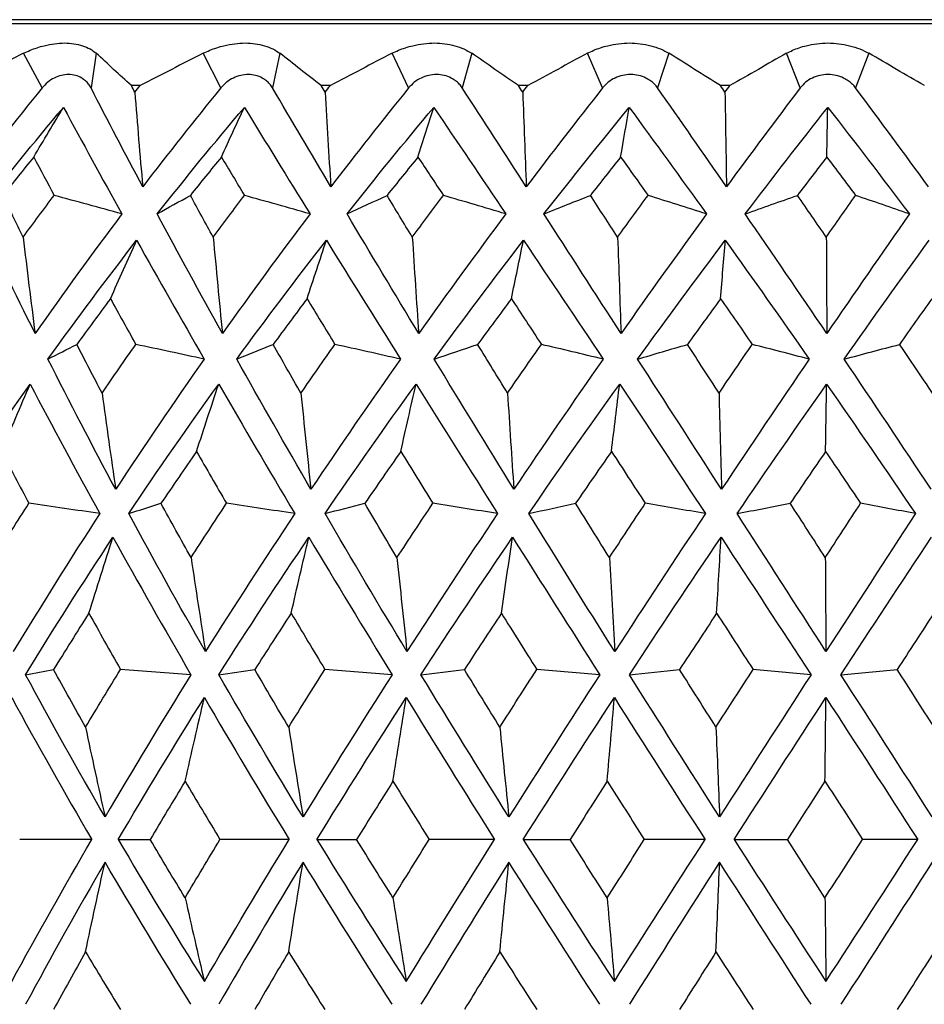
# Paper-space layout '_Back' of a CAD drawing. Header units: millimetres. Extents: x -96 to 25, y -3 to 362.
# Tile 7 of 13: x -10 to 1, y 141 to 153. Entities that reach past the tile are written whole.
import ezdxf

# ---------------------------------------------------------------- set-up
doc = ezdxf.new("R2010")
doc.units = ezdxf.units.MM

psp = doc.layouts.new('_Back')

# ---------------------------------------------------------------- linework, layer by layer
at = {"color": 7, "linetype": 'Continuous', "lineweight": 25}
for p, q in [((20.732, 153.2), (-20.732, 153.2)), ((20.25, 153.15), (-20.25, 153.15)), ((-9.941, 152.367), (-10.166, 152.79)), ((-9.281, 152.79), (-9.344, 152.367)), ((-7.76, 152.367), (-7.974, 152.79)), ((-7.04, 152.79), (-7.129, 152.367)), ((-5.469, 152.367), (-5.671, 152.79)), ((-4.699, 152.79), (-4.814, 152.367)), ((-3.102, 152.367), (-3.287, 152.79)), ((-2.293, 152.79), (-2.431, 152.367)), ((-0.692, 152.367), (-0.858, 152.79)), ((0.146, 152.79), (-0.015, 152.367)), ((-8.744, 152.397), (-8.851, 152.397)), ((-6.424, 152.397), (-6.536, 152.397)), ((-4.014, 152.397), (-4.13, 152.397)), ((-1.548, 152.397), (-1.665, 152.397))]:
    psp.add_line(p, q, dxfattribs=at)
for points, knots in [([(-10.166, 152.79), (-10.14, 152.803), (-10.086, 152.828), (-10.002, 152.859), (-9.902, 152.888), (-9.788, 152.91), (-9.666, 152.919), (-9.551, 152.91), (-9.446, 152.885), (-9.353, 152.846), (-9.305, 152.809), (-9.281, 152.79)], [0, 0, 0, 0, 0.081752, 0.164931, 0.250654, 0.376507, 0.500448, 0.624254, 0.749972, 0.877224, 1, 1, 1, 1]), ([(-7.974, 152.79), (-7.948, 152.803), (-7.895, 152.828), (-7.809, 152.859), (-7.708, 152.888), (-7.591, 152.91), (-7.462, 152.919), (-7.34, 152.91), (-7.226, 152.885), (-7.122, 152.846), (-7.067, 152.809), (-7.04, 152.79)], [0, 0, 0, 0, 0.081752, 0.164931, 0.250654, 0.376507, 0.500448, 0.624254, 0.749972, 0.877224, 1, 1, 1, 1]), ([(-5.671, 152.79), (-5.645, 152.803), (-5.592, 152.828), (-5.508, 152.859), (-5.405, 152.888), (-5.286, 152.91), (-5.154, 152.919), (-5.025, 152.91), (-4.904, 152.885), (-4.792, 152.846), (-4.73, 152.809), (-4.699, 152.79)], [0, 0, 0, 0, 0.081752, 0.164931, 0.250654, 0.376507, 0.500448, 0.624254, 0.749972, 0.877224, 1, 1, 1, 1]), ([(-3.287, 152.79), (-3.262, 152.803), (-3.212, 152.828), (-3.128, 152.859), (-3.027, 152.888), (-2.908, 152.91), (-2.773, 152.919), (-2.641, 152.91), (-2.514, 152.885), (-2.394, 152.846), (-2.326, 152.809), (-2.293, 152.79)], [0, 0, 0, 0, 0.081752, 0.164931, 0.250654, 0.376507, 0.500448, 0.624254, 0.749972, 0.877224, 1, 1, 1, 1]), ([(-0.858, 152.79), (-0.834, 152.803), (-0.786, 152.828), (-0.705, 152.859), (-0.606, 152.888), (-0.489, 152.91), (-0.354, 152.919), (-0.219, 152.91), (-0.088, 152.885), (0.037, 152.846), (0.11, 152.809), (0.146, 152.79)], [0, 0, 0, 0, 0.081752, 0.164931, 0.250654, 0.376507, 0.500448, 0.624254, 0.749972, 0.877224, 1, 1, 1, 1]), ([(-9.344, 152.367), (-9.353, 152.384), (-9.372, 152.416), (-9.411, 152.457), (-9.463, 152.494), (-9.532, 152.523), (-9.618, 152.534), (-9.706, 152.523), (-9.793, 152.491), (-9.875, 152.44), (-9.919, 152.392), (-9.941, 152.367)], [0, 0, 0, 0, 0.083196, 0.165851, 0.250211, 0.374779, 0.499889, 0.625105, 0.749882, 0.875577, 1, 1, 1, 1]), ([(-7.129, 152.367), (-7.14, 152.384), (-7.161, 152.416), (-7.204, 152.457), (-7.261, 152.494), (-7.335, 152.523), (-7.425, 152.534), (-7.518, 152.523), (-7.608, 152.491), (-7.693, 152.44), (-7.737, 152.392), (-7.76, 152.367)], [0, 0, 0, 0, 0.083196, 0.165851, 0.250211, 0.374779, 0.499889, 0.625105, 0.749882, 0.875577, 1, 1, 1, 1]), ([(-4.814, 152.367), (-4.826, 152.384), (-4.849, 152.416), (-4.895, 152.457), (-4.956, 152.494), (-5.034, 152.523), (-5.128, 152.534), (-5.225, 152.523), (-5.317, 152.491), (-5.403, 152.44), (-5.447, 152.392), (-5.469, 152.367)], [0, 0, 0, 0, 0.083196, 0.165851, 0.250211, 0.374779, 0.499889, 0.625105, 0.749882, 0.875577, 1, 1, 1, 1]), ([(-2.431, 152.367), (-2.444, 152.384), (-2.469, 152.416), (-2.518, 152.457), (-2.581, 152.494), (-2.662, 152.523), (-2.76, 152.534), (-2.858, 152.523), (-2.951, 152.491), (-3.037, 152.44), (-3.081, 152.392), (-3.102, 152.367)], [0, 0, 0, 0, 0.083196, 0.165851, 0.250211, 0.374779, 0.499889, 0.625105, 0.749882, 0.875577, 1, 1, 1, 1]), ([(-0.015, 152.367), (-0.028, 152.384), (-0.055, 152.416), (-0.105, 152.457), (-0.171, 152.494), (-0.254, 152.523), (-0.352, 152.534), (-0.451, 152.523), (-0.544, 152.491), (-0.629, 152.44), (-0.671, 152.392), (-0.692, 152.367)], [0, 0, 0, 0, 0.083196, 0.165851, 0.250211, 0.374779, 0.499889, 0.625105, 0.749882, 0.875577, 1, 1, 1, 1])]:
    psp.add_open_spline(points, degree=3, knots=knots, dxfattribs=at)
for points in [[(-10.166, 152.79), (-10.425, 152.66), (-10.683, 152.529), (-10.941, 152.397)], [(-8.851, 152.397), (-8.997, 152.529), (-9.14, 152.66), (-9.281, 152.79)], [(-7.974, 152.79), (-8.231, 152.66), (-8.488, 152.529), (-8.744, 152.397)], [(-6.536, 152.397), (-6.706, 152.529), (-6.874, 152.66), (-7.04, 152.79)], [(-5.671, 152.79), (-5.922, 152.66), (-6.173, 152.529), (-6.424, 152.397)], [(-4.13, 152.397), (-4.321, 152.529), (-4.511, 152.66), (-4.699, 152.79)], [(-3.287, 152.79), (-3.529, 152.66), (-3.771, 152.529), (-4.014, 152.397)], [(-1.665, 152.397), (-1.876, 152.529), (-2.085, 152.66), (-2.293, 152.79)], [(-0.858, 152.79), (-1.087, 152.66), (-1.317, 152.529), (-1.548, 152.397)], [(0.823, 152.397), (0.596, 152.529), (0.37, 152.66), (0.146, 152.79)], [(-9.941, 152.367), (-10.264, 151.971), (-10.579, 151.569), (-10.886, 151.163)], [(-8.713, 151.163), (-8.929, 151.569), (-9.14, 151.971), (-9.344, 152.367)], [(-8.809, 152.317), (-8.823, 152.344), (-8.837, 152.37), (-8.851, 152.397)], [(-8.809, 152.317), (-8.787, 152.344), (-8.766, 152.37), (-8.744, 152.397)], [(-8.809, 152.317), (-8.779, 151.931), (-8.747, 151.547), (-8.713, 151.163)], [(-7.76, 152.367), (-8.084, 151.971), (-8.401, 151.569), (-8.713, 151.163)], [(-6.418, 151.163), (-6.659, 151.569), (-6.896, 151.971), (-7.129, 152.367)], [(-6.489, 152.317), (-6.505, 152.344), (-6.521, 152.37), (-6.536, 152.397)], [(-6.489, 152.317), (-6.467, 152.344), (-6.446, 152.37), (-6.424, 152.397)], [(-6.489, 152.317), (-6.466, 151.931), (-6.443, 151.547), (-6.418, 151.163)], [(-5.469, 152.367), (-5.79, 151.971), (-6.106, 151.569), (-6.418, 151.163)], [(-4.033, 151.163), (-4.296, 151.569), (-4.556, 151.971), (-4.814, 152.367)], [(-4.077, 152.317), (-4.095, 152.344), (-4.112, 152.37), (-4.13, 152.397)], [(-4.077, 152.317), (-4.056, 152.344), (-4.035, 152.37), (-4.014, 152.397)], [(-4.077, 152.317), (-4.063, 151.931), (-4.048, 151.547), (-4.033, 151.163)], [(-3.102, 152.367), (-3.415, 151.971), (-3.726, 151.569), (-4.033, 151.163)], [(-1.591, 151.163), (-1.872, 151.569), (-2.152, 151.971), (-2.431, 152.367)], [(-1.609, 152.317), (-1.627, 152.344), (-1.646, 152.37), (-1.665, 152.397)], [(-1.609, 152.317), (-1.588, 152.344), (-1.568, 152.37), (-1.548, 152.397)], [(-1.609, 152.317), (-1.603, 151.931), (-1.597, 151.547), (-1.591, 151.163)], [(-0.692, 152.367), (-0.993, 151.971), (-1.292, 151.569), (-1.591, 151.163)], [(0.873, 151.163), (0.578, 151.569), (0.282, 151.971), (-0.015, 152.367)], [(-10.731, 150.83), (-10.39, 151.27), (-10.04, 151.703), (-9.68, 152.131)], [(-10.043, 151.525), (-9.922, 151.729), (-9.801, 151.931), (-9.68, 152.131)], [(-9.68, 152.131), (-9.449, 151.703), (-9.211, 151.27), (-8.966, 150.83)], [(-8.536, 150.83), (-8.189, 151.27), (-7.835, 151.703), (-7.473, 152.131)], [(-7.753, 151.525), (-7.66, 151.729), (-7.567, 151.931), (-7.473, 152.131)], [(-7.473, 152.131), (-7.211, 151.703), (-6.944, 151.27), (-6.671, 150.83)], [(-6.22, 150.83), (-5.873, 151.27), (-5.52, 151.703), (-5.162, 152.131)], [(-5.355, 151.525), (-5.291, 151.729), (-5.226, 151.931), (-5.162, 152.131)], [(-5.162, 152.131), (-4.872, 151.703), (-4.579, 151.27), (-4.283, 150.83)], [(-3.818, 150.83), (-3.475, 151.27), (-3.128, 151.703), (-2.778, 152.131)], [(-2.882, 151.525), (-2.847, 151.729), (-2.812, 151.931), (-2.778, 152.131)], [(-2.778, 152.131), (-2.464, 151.703), (-2.15, 151.27), (-1.834, 150.83)], [(-1.362, 150.83), (-1.028, 151.27), (-0.692, 151.703), (-0.355, 152.131)], [(-0.368, 151.525), (-0.363, 151.729), (-0.359, 151.931), (-0.355, 152.131)], [(-0.355, 152.131), (-0.022, 151.703), (0.31, 151.27), (0.64, 150.83)], [(-10.043, 151.525), (-10.169, 151.37), (-10.294, 151.214), (-10.418, 151.057)], [(-10.043, 151.525), (-9.96, 151.37), (-9.877, 151.214), (-9.793, 151.057)], [(-7.753, 151.525), (-7.88, 151.37), (-8.007, 151.214), (-8.132, 151.057)], [(-7.753, 151.525), (-7.66, 151.37), (-7.566, 151.214), (-7.472, 151.057)], [(-5.355, 151.525), (-5.481, 151.37), (-5.607, 151.214), (-5.732, 151.057)], [(-5.355, 151.525), (-5.252, 151.37), (-5.149, 151.214), (-5.045, 151.057)], [(-2.882, 151.525), (-3.005, 151.37), (-3.128, 151.214), (-3.251, 151.057)], [(-2.882, 151.525), (-2.771, 151.37), (-2.66, 151.214), (-2.548, 151.057)], [(-0.368, 151.525), (-0.487, 151.37), (-0.606, 151.214), (-0.725, 151.057)], [(-0.368, 151.525), (-0.25, 151.37), (-0.133, 151.214), (-0.016, 151.057)], [(-10.172, 150.548), (-10.255, 150.718), (-10.337, 150.887), (-10.418, 151.057)], [(-10.172, 150.548), (-10.047, 150.718), (-9.921, 150.887), (-9.793, 151.057)], [(-8.966, 150.83), (-9.242, 150.906), (-9.517, 150.982), (-9.793, 151.057)], [(-8.536, 150.83), (-8.402, 150.906), (-8.267, 150.982), (-8.132, 151.057)], [(-7.853, 150.548), (-7.947, 150.718), (-8.04, 150.887), (-8.132, 151.057)], [(-7.853, 150.548), (-7.727, 150.718), (-7.6, 150.887), (-7.472, 151.057)], [(-6.671, 150.83), (-6.938, 150.906), (-7.205, 150.982), (-7.472, 151.057)], [(-6.22, 150.83), (-6.058, 150.906), (-5.895, 150.982), (-5.732, 151.057)], [(-5.424, 150.548), (-5.527, 150.718), (-5.63, 150.887), (-5.732, 151.057)], [(-5.424, 150.548), (-5.299, 150.718), (-5.172, 150.887), (-5.045, 151.057)], [(-4.283, 150.83), (-4.537, 150.906), (-4.791, 150.982), (-5.045, 151.057)], [(-3.818, 150.83), (-3.629, 150.906), (-3.441, 150.982), (-3.251, 151.057)], [(-2.919, 150.548), (-3.03, 150.718), (-3.14, 150.887), (-3.251, 151.057)], [(-2.919, 150.548), (-2.796, 150.718), (-2.672, 150.887), (-2.548, 151.057)], [(-1.834, 150.83), (-2.072, 150.906), (-2.31, 150.982), (-2.548, 151.057)], [(-1.362, 150.83), (-1.15, 150.906), (-0.938, 150.982), (-0.725, 151.057)], [(-0.373, 150.548), (-0.49, 150.718), (-0.607, 150.887), (-0.725, 151.057)], [(-0.373, 150.548), (-0.254, 150.718), (-0.135, 150.887), (-0.016, 151.057)], [(0.64, 150.83), (0.422, 150.906), (0.203, 150.982), (-0.016, 151.057)], [(-10.026, 149.373), (-10.271, 149.864), (-10.506, 150.35), (-10.731, 150.83)], [(-8.966, 150.83), (-9.329, 150.35), (-9.682, 149.864), (-10.026, 149.373)], [(-7.741, 149.373), (-8.013, 149.864), (-8.278, 150.35), (-8.536, 150.83)], [(-6.671, 150.83), (-7.035, 150.35), (-7.391, 149.864), (-7.741, 149.373)], [(-5.346, 149.373), (-5.643, 149.864), (-5.934, 150.35), (-6.22, 150.83)], [(-4.283, 150.83), (-4.642, 150.35), (-4.997, 149.864), (-5.346, 149.373)], [(-2.877, 149.373), (-3.194, 149.864), (-3.507, 150.35), (-3.818, 150.83)], [(-1.834, 150.83), (-2.184, 150.35), (-2.532, 149.864), (-2.877, 149.373)], [(-0.367, 149.373), (-0.699, 149.864), (-1.031, 150.35), (-1.362, 150.83)], [(0.64, 150.83), (0.304, 150.35), (-0.032, 149.864), (-0.367, 149.373)], [(-10.172, 150.548), (-10.125, 150.155), (-10.077, 149.764), (-10.026, 149.373)], [(-9.869, 149.06), (-9.518, 149.548), (-9.157, 150.031), (-8.787, 150.509)], [(-9.107, 149.796), (-9.001, 150.036), (-8.894, 150.274), (-8.787, 150.509)], [(-8.787, 150.509), (-8.519, 150.031), (-8.244, 149.548), (-7.963, 149.06)], [(-7.853, 150.548), (-7.817, 150.155), (-7.78, 149.764), (-7.741, 149.373)], [(-7.566, 149.06), (-7.209, 149.548), (-6.844, 150.031), (-6.472, 150.509)], [(-6.708, 149.796), (-6.63, 150.036), (-6.551, 150.273), (-6.472, 150.509)], [(-6.472, 150.509), (-6.176, 150.031), (-5.875, 149.548), (-5.569, 149.06)], [(-5.424, 150.548), (-5.399, 150.155), (-5.373, 149.764), (-5.346, 149.373)], [(-5.156, 149.06), (-4.799, 149.548), (-4.436, 150.031), (-4.067, 150.509)], [(-4.215, 149.796), (-4.166, 150.036), (-4.117, 150.274), (-4.067, 150.509)], [(-4.067, 150.509), (-3.746, 150.031), (-3.423, 149.548), (-3.097, 149.06)], [(-2.919, 150.548), (-2.905, 150.155), (-2.891, 149.764), (-2.877, 149.373)], [(-2.675, 149.06), (-2.321, 149.548), (-1.964, 150.031), (-1.605, 150.509)], [(-1.663, 149.796), (-1.644, 150.036), (-1.624, 150.274), (-1.605, 150.509)], [(-1.605, 150.509), (-1.263, 150.031), (-0.922, 149.548), (-0.582, 149.06)], [(-0.373, 150.548), (-0.371, 150.155), (-0.369, 149.764), (-0.367, 149.373)], [(-0.155, 149.06), (0.189, 149.548), (0.535, 150.031), (0.88, 150.509)], [(-9.107, 149.796), (-9.245, 149.611), (-9.382, 149.425), (-9.517, 149.239)], [(-9.107, 149.796), (-9.004, 149.611), (-8.901, 149.425), (-8.797, 149.239)], [(-6.708, 149.796), (-6.847, 149.611), (-6.985, 149.425), (-7.122, 149.239)], [(-6.708, 149.796), (-6.595, 149.611), (-6.482, 149.425), (-6.368, 149.239)], [(-4.215, 149.796), (-4.353, 149.611), (-4.491, 149.425), (-4.627, 149.239)], [(-4.215, 149.796), (-4.093, 149.611), (-3.971, 149.425), (-3.849, 149.239)], [(-1.663, 149.796), (-1.798, 149.611), (-1.933, 149.425), (-2.067, 149.239)], [(-1.663, 149.796), (-1.534, 149.611), (-1.405, 149.425), (-1.277, 149.239)], [(0.913, 149.796), (0.782, 149.611), (0.652, 149.425), (0.522, 149.239)], [(-9.869, 149.06), (-9.752, 149.12), (-9.635, 149.18), (-9.517, 149.239)], [(-9.209, 148.645), (-9.313, 148.843), (-9.416, 149.042), (-9.517, 149.239)], [(-9.209, 148.645), (-9.073, 148.843), (-8.936, 149.042), (-8.797, 149.239)], [(-7.963, 149.06), (-8.24, 149.12), (-8.519, 149.18), (-8.797, 149.239)], [(-7.566, 149.06), (-7.418, 149.12), (-7.271, 149.18), (-7.122, 149.239)], [(-6.783, 148.645), (-6.897, 148.843), (-7.01, 149.042), (-7.122, 149.239)], [(-6.783, 148.645), (-6.646, 148.843), (-6.507, 149.042), (-6.368, 149.239)], [(-5.569, 149.06), (-5.835, 149.12), (-6.101, 149.18), (-6.368, 149.239)], [(-5.156, 149.06), (-4.98, 149.12), (-4.804, 149.18), (-4.627, 149.239)], [(-4.262, 148.645), (-4.384, 148.843), (-4.506, 149.042), (-4.627, 149.239)], [(-4.262, 148.645), (-4.125, 148.843), (-3.988, 149.042), (-3.849, 149.239)], [(-3.097, 149.06), (-3.347, 149.12), (-3.598, 149.18), (-3.849, 149.239)], [(-2.675, 149.06), (-2.473, 149.12), (-2.27, 149.18), (-2.067, 149.239)], [(-1.682, 148.645), (-1.81, 148.843), (-1.939, 149.042), (-2.067, 149.239)], [(-1.682, 148.645), (-1.547, 148.843), (-1.412, 149.042), (-1.277, 149.239)], [(-0.582, 149.06), (-0.813, 149.12), (-1.045, 149.18), (-1.277, 149.239)], [(-0.155, 149.06), (0.07, 149.12), (0.295, 149.18), (0.522, 149.239)], [(0.923, 148.645), (0.789, 148.843), (0.655, 149.042), (0.522, 149.239)], [(-9.043, 147.472), (-9.328, 148.005), (-9.604, 148.534), (-9.869, 149.06)], [(-7.963, 149.06), (-8.332, 148.534), (-8.692, 148.005), (-9.043, 147.472)], [(-6.661, 147.472), (-6.97, 148.005), (-7.272, 148.534), (-7.566, 149.06)], [(-5.569, 149.06), (-5.939, 148.534), (-6.303, 148.005), (-6.661, 147.472)], [(-4.185, 147.472), (-4.514, 148.005), (-4.838, 148.534), (-5.156, 149.06)], [(-3.097, 149.06), (-3.464, 148.534), (-3.826, 148.005), (-4.185, 147.472)], [(-1.651, 147.472), (-1.995, 148.005), (-2.336, 148.534), (-2.675, 149.06)], [(-0.582, 149.06), (-0.939, 148.534), (-1.296, 148.005), (-1.651, 147.472)], [(0.906, 147.472), (0.553, 148.005), (0.199, 148.534), (-0.155, 149.06)], [(-11.154, 147.176), (-10.81, 147.707), (-10.454, 148.233), (-10.086, 148.755)], [(-10.435, 147.933), (-10.32, 148.21), (-10.203, 148.484), (-10.086, 148.755)], [(-10.086, 148.755), (-9.812, 148.233), (-9.529, 147.707), (-9.236, 147.176)], [(-8.884, 147.176), (-8.528, 147.707), (-8.162, 148.233), (-7.786, 148.755)], [(-8.056, 147.933), (-7.967, 148.21), (-7.877, 148.484), (-7.786, 148.755)], [(-7.786, 148.755), (-7.484, 148.233), (-7.174, 147.707), (-6.858, 147.176)], [(-6.489, 147.176), (-6.126, 147.707), (-5.756, 148.233), (-5.378, 148.755)], [(-5.564, 147.933), (-5.503, 148.21), (-5.441, 148.484), (-5.378, 148.755)], [(-5.378, 148.755), (-5.051, 148.233), (-4.719, 147.707), (-4.384, 147.176)], [(-4.003, 147.176), (-3.638, 147.707), (-3.268, 148.233), (-2.894, 148.755)], [(-2.994, 147.933), (-2.961, 148.21), (-2.928, 148.484), (-2.894, 148.755)], [(-2.894, 148.755), (-2.547, 148.233), (-2.198, 147.707), (-1.848, 147.176)], [(-1.461, 147.176), (-1.099, 147.707), (-0.735, 148.233), (-0.369, 148.755)], [(-0.382, 147.933), (-0.378, 148.21), (-0.374, 148.484), (-0.369, 148.755)], [(-0.369, 148.755), (-0.007, 148.233), (0.354, 147.707), (0.714, 147.176)], [(-9.209, 148.645), (-9.155, 148.252), (-9.1, 147.861), (-9.043, 147.472)], [(-6.783, 148.645), (-6.744, 148.252), (-6.703, 147.861), (-6.661, 147.472)], [(-4.262, 148.645), (-4.238, 148.252), (-4.212, 147.861), (-4.185, 147.472)], [(-1.682, 148.645), (-1.672, 148.252), (-1.662, 147.861), (-1.651, 147.472)], [(-10.435, 147.933), (-10.325, 147.723), (-10.214, 147.512), (-10.101, 147.301)], [(-8.056, 147.933), (-8.202, 147.723), (-8.347, 147.512), (-8.49, 147.301)], [(-8.056, 147.933), (-7.936, 147.723), (-7.814, 147.512), (-7.691, 147.301)], [(-5.564, 147.933), (-5.712, 147.723), (-5.858, 147.512), (-6.003, 147.301)], [(-5.564, 147.933), (-5.434, 147.723), (-5.304, 147.512), (-5.173, 147.301)], [(-2.994, 147.933), (-3.141, 147.723), (-3.287, 147.512), (-3.432, 147.301)], [(-2.994, 147.933), (-2.857, 147.723), (-2.72, 147.512), (-2.582, 147.301)], [(-0.382, 147.933), (-0.526, 147.723), (-0.67, 147.512), (-0.813, 147.301)], [(-0.382, 147.933), (-0.24, 147.723), (-0.097, 147.512), (0.045, 147.301)], [(-10.522, 146.639), (-10.383, 146.86), (-10.243, 147.081), (-10.101, 147.301)], [(-9.236, 147.176), (-9.524, 147.218), (-9.813, 147.26), (-10.101, 147.301)], [(-8.884, 147.176), (-8.753, 147.218), (-8.622, 147.26), (-8.49, 147.301)], [(-8.123, 146.639), (-8.247, 146.86), (-8.369, 147.081), (-8.49, 147.301)], [(-8.123, 146.639), (-7.981, 146.86), (-7.836, 147.081), (-7.691, 147.301)], [(-6.858, 147.176), (-7.136, 147.218), (-7.413, 147.26), (-7.691, 147.301)], [(-6.489, 147.176), (-6.327, 147.218), (-6.165, 147.26), (-6.003, 147.301)], [(-5.611, 146.639), (-5.743, 146.86), (-5.873, 147.081), (-6.003, 147.301)], [(-5.611, 146.639), (-5.466, 146.86), (-5.32, 147.081), (-5.173, 147.301)], [(-4.384, 147.176), (-4.647, 147.218), (-4.91, 147.26), (-5.173, 147.301)], [(-4.003, 147.176), (-3.813, 147.218), (-3.623, 147.26), (-3.432, 147.301)], [(-3.019, 146.639), (-3.157, 146.86), (-3.295, 147.081), (-3.432, 147.301)], [(-3.019, 146.639), (-2.874, 146.86), (-2.728, 147.081), (-2.582, 147.301)], [(-1.848, 147.176), (-2.092, 147.218), (-2.337, 147.26), (-2.582, 147.301)], [(-1.461, 147.176), (-1.245, 147.218), (-1.029, 147.26), (-0.813, 147.301)], [(-0.385, 146.639), (-0.528, 146.86), (-0.67, 147.081), (-0.813, 147.301)], [(-0.385, 146.639), (-0.242, 146.86), (-0.098, 147.081), (0.045, 147.301)], [(0.714, 147.176), (0.491, 147.218), (0.268, 147.26), (0.045, 147.301)], [(-9.236, 147.176), (-9.6, 146.617), (-9.952, 146.056), (-10.293, 145.492)], [(-7.947, 145.492), (-8.269, 146.056), (-8.582, 146.617), (-8.884, 147.176)], [(-6.858, 147.176), (-7.229, 146.617), (-7.592, 146.056), (-7.947, 145.492)], [(-5.489, 145.492), (-5.829, 146.056), (-6.163, 146.617), (-6.489, 147.176)], [(-4.384, 147.176), (-4.758, 146.617), (-5.126, 146.056), (-5.489, 145.492)], [(-2.954, 145.492), (-3.308, 146.056), (-3.658, 146.617), (-4.003, 147.176)], [(-1.848, 147.176), (-2.219, 146.617), (-2.587, 146.056), (-2.954, 145.492)], [(-0.377, 145.492), (-0.74, 146.056), (-1.101, 146.617), (-1.461, 147.176)], [(0.714, 147.176), (0.351, 146.617), (-0.013, 146.056), (-0.377, 145.492)], [(-10.142, 145.21), (-9.799, 145.772), (-9.444, 146.331), (-9.076, 146.887)], [(-9.37, 145.96), (-9.273, 146.272), (-9.175, 146.58), (-9.076, 146.887)], [(-9.076, 146.887), (-8.768, 146.331), (-8.45, 145.772), (-8.124, 145.21)], [(-7.785, 145.21), (-7.428, 145.772), (-7.061, 146.331), (-6.686, 146.887)], [(-6.902, 145.96), (-6.831, 146.272), (-6.759, 146.58), (-6.686, 146.887)], [(-6.686, 146.887), (-6.353, 146.331), (-6.015, 145.772), (-5.67, 145.21)], [(-5.318, 145.21), (-4.952, 145.772), (-4.58, 146.331), (-4.201, 146.887)], [(-4.337, 145.96), (-4.292, 146.272), (-4.247, 146.58), (-4.201, 146.887)], [(-4.201, 146.887), (-3.849, 146.331), (-3.495, 145.772), (-3.137, 145.21)], [(-2.776, 145.21), (-2.407, 145.772), (-2.034, 146.331), (-1.657, 146.887)], [(-1.711, 145.96), (-1.693, 146.272), (-1.675, 146.58), (-1.657, 146.887)], [(-1.657, 146.887), (-1.292, 146.331), (-0.926, 145.772), (-0.559, 145.21)], [(-0.195, 145.21), (0.172, 145.772), (0.541, 146.331), (0.909, 146.887)], [(-8.123, 146.639), (-8.066, 146.255), (-8.007, 145.873), (-7.947, 145.492)], [(-5.611, 146.639), (-5.571, 146.255), (-5.531, 145.873), (-5.489, 145.492)], [(-3.019, 146.639), (-2.998, 146.255), (-2.976, 145.873), (-2.954, 145.492)], [(-0.385, 146.639), (-0.383, 146.255), (-0.38, 145.873), (-0.377, 145.492)], [(-9.37, 145.96), (-9.515, 145.732), (-9.658, 145.503), (-9.8, 145.274)], [(-9.37, 145.96), (-9.243, 145.732), (-9.114, 145.503), (-8.984, 145.274)], [(-6.902, 145.96), (-7.051, 145.732), (-7.199, 145.503), (-7.345, 145.274)], [(-6.902, 145.96), (-6.766, 145.732), (-6.629, 145.503), (-6.491, 145.274)], [(-4.337, 145.96), (-4.488, 145.732), (-4.638, 145.503), (-4.788, 145.274)], [(-4.337, 145.96), (-4.194, 145.732), (-4.05, 145.503), (-3.906, 145.274)], [(-1.711, 145.96), (-1.862, 145.732), (-2.013, 145.503), (-2.163, 145.274)], [(-1.711, 145.96), (-1.563, 145.732), (-1.415, 145.503), (-1.267, 145.274)], [(0.939, 145.96), (0.79, 145.732), (0.641, 145.503), (0.492, 145.274)], [(-10.142, 145.21), (-10.029, 145.231), (-9.915, 145.253), (-9.8, 145.274)], [(-9.173, 143.476), (-9.508, 144.055), (-9.832, 144.633), (-10.142, 145.21)], [(-9.411, 144.571), (-9.543, 144.806), (-9.673, 145.04), (-9.8, 145.274)], [(-9.411, 144.571), (-9.27, 144.806), (-9.128, 145.04), (-8.984, 145.274)], [(-8.124, 145.21), (-8.483, 144.633), (-8.833, 144.055), (-9.173, 143.476)], [(-8.124, 145.21), (-8.41, 145.231), (-8.697, 145.253), (-8.984, 145.274)], [(-7.785, 145.21), (-7.639, 145.231), (-7.492, 145.253), (-7.345, 145.274)], [(-6.757, 143.476), (-7.109, 144.055), (-7.451, 144.633), (-7.785, 145.21)], [(-6.932, 144.571), (-7.072, 144.806), (-7.21, 145.04), (-7.345, 145.274)], [(-6.932, 144.571), (-6.786, 144.806), (-6.639, 145.04), (-6.491, 145.274)], [(-5.67, 145.21), (-6.039, 144.633), (-6.401, 144.055), (-6.757, 143.476)], [(-5.67, 145.21), (-5.943, 145.231), (-6.217, 145.253), (-6.491, 145.274)], [(-5.318, 145.21), (-5.142, 145.231), (-4.965, 145.253), (-4.788, 145.274)], [(-4.246, 143.476), (-4.609, 144.055), (-4.967, 144.633), (-5.318, 145.21)], [(-4.356, 144.571), (-4.501, 144.806), (-4.645, 145.04), (-4.788, 145.274)], [(-4.356, 144.571), (-4.206, 144.806), (-4.056, 145.04), (-3.906, 145.274)], [(-3.137, 145.21), (-3.51, 144.633), (-3.88, 144.055), (-4.246, 143.476)], [(-3.137, 145.21), (-3.393, 145.231), (-3.649, 145.253), (-3.906, 145.274)], [(-2.776, 145.21), (-2.572, 145.231), (-2.368, 145.253), (-2.163, 145.274)], [(-1.675, 143.476), (-2.045, 144.055), (-2.412, 144.633), (-2.776, 145.21)], [(-1.719, 144.571), (-1.867, 144.806), (-2.016, 145.04), (-2.163, 145.274)], [(-1.719, 144.571), (-1.568, 144.806), (-1.417, 145.04), (-1.267, 145.274)], [(-0.559, 145.21), (-0.932, 144.633), (-1.304, 144.055), (-1.675, 143.476)], [(-0.559, 145.21), (-0.795, 145.231), (-1.031, 145.253), (-1.267, 145.274)], [(-0.195, 145.21), (0.033, 145.231), (0.262, 145.253), (0.492, 145.274)], [(0.919, 143.476), (0.547, 144.055), (0.176, 144.633), (-0.195, 145.21)], [(0.943, 144.571), (0.792, 144.806), (0.642, 145.04), (0.492, 145.274)], [(-10.311, 144.931), (-9.997, 144.355), (-9.671, 143.778), (-9.335, 143.2)], [(-9.012, 143.2), (-8.673, 143.778), (-8.322, 144.355), (-7.961, 144.931)], [(-8.195, 143.911), (-8.118, 144.254), (-8.04, 144.594), (-7.961, 144.931)], [(-7.961, 144.931), (-7.624, 144.355), (-7.279, 143.778), (-6.926, 143.2)], [(-6.588, 143.2), (-6.233, 143.778), (-5.87, 144.355), (-5.498, 144.931)], [(-5.66, 143.911), (-5.607, 144.254), (-5.553, 144.594), (-5.498, 144.931)], [(-5.498, 144.931), (-5.144, 144.355), (-4.785, 143.778), (-4.42, 143.2)], [(-4.071, 143.2), (-3.706, 143.778), (-3.335, 144.355), (-2.959, 144.931)], [(-3.046, 143.911), (-3.017, 144.254), (-2.988, 144.594), (-2.959, 144.931)], [(-2.959, 144.931), (-2.592, 144.355), (-2.223, 143.778), (-1.852, 143.2)], [(-1.498, 143.2), (-1.126, 143.778), (-0.753, 144.355), (-0.378, 144.931)], [(-0.389, 143.911), (-0.385, 144.254), (-0.381, 144.594), (-0.378, 144.931)], [(-0.378, 144.931), (-0.003, 144.355), (0.37, 143.778), (0.742, 143.2)], [(-9.411, 144.571), (-9.334, 144.204), (-9.254, 143.839), (-9.173, 143.476)], [(-6.932, 144.571), (-6.875, 144.204), (-6.817, 143.839), (-6.757, 143.476)], [(-4.356, 144.571), (-4.32, 144.204), (-4.283, 143.839), (-4.246, 143.476)], [(-1.719, 144.571), (-1.704, 144.204), (-1.69, 143.839), (-1.675, 143.476)], [(-8.195, 143.911), (-8.339, 143.675), (-8.481, 143.438), (-8.621, 143.2)], [(-8.195, 143.911), (-8.055, 143.675), (-7.914, 143.438), (-7.771, 143.2)], [(-5.66, 143.911), (-5.809, 143.675), (-5.956, 143.438), (-6.103, 143.2)], [(-5.66, 143.911), (-5.514, 143.675), (-5.367, 143.438), (-5.219, 143.2)], [(-3.046, 143.911), (-3.197, 143.675), (-3.348, 143.438), (-3.499, 143.2)], [(-3.046, 143.911), (-2.896, 143.675), (-2.745, 143.438), (-2.594, 143.2)], [(-0.389, 143.911), (-0.541, 143.675), (-0.693, 143.438), (-0.845, 143.2)], [(-0.389, 143.911), (-0.237, 143.675), (-0.085, 143.438), (0.067, 143.2)], [(-10.311, 141.469), (-9.997, 142.045), (-9.671, 142.622), (-9.335, 143.2)], [(-9.335, 143.2), (-9.628, 143.2), (-9.921, 143.2), (-10.214, 143.2)], [(-9.012, 143.2), (-8.673, 142.622), (-8.322, 142.045), (-7.961, 141.469)], [(-9.012, 143.2), (-8.882, 143.2), (-8.752, 143.2), (-8.621, 143.2)], [(-8.195, 142.489), (-8.339, 142.725), (-8.481, 142.962), (-8.621, 143.2)], [(-8.195, 142.489), (-8.055, 142.725), (-7.914, 142.962), (-7.771, 143.2)], [(-7.961, 141.469), (-7.624, 142.045), (-7.279, 142.622), (-6.926, 143.2)], [(-6.926, 143.2), (-7.208, 143.2), (-7.489, 143.2), (-7.771, 143.2)], [(-6.588, 143.2), (-6.233, 142.622), (-5.87, 142.045), (-5.498, 141.469)], [(-6.588, 143.2), (-6.427, 143.2), (-6.265, 143.2), (-6.103, 143.2)], [(-5.66, 142.489), (-5.809, 142.725), (-5.956, 142.962), (-6.103, 143.2)], [(-5.66, 142.489), (-5.514, 142.725), (-5.367, 142.962), (-5.219, 143.2)], [(-5.498, 141.469), (-5.144, 142.045), (-4.785, 142.622), (-4.42, 143.2)], [(-4.42, 143.2), (-4.686, 143.2), (-4.953, 143.2), (-5.219, 143.2)], [(-4.071, 143.2), (-3.881, 143.2), (-3.69, 143.2), (-3.499, 143.2)], [(-4.071, 143.2), (-3.706, 142.622), (-3.335, 142.045), (-2.959, 141.469)], [(-3.046, 142.489), (-3.197, 142.725), (-3.348, 142.962), (-3.499, 143.2)], [(-3.046, 142.489), (-2.896, 142.725), (-2.745, 142.962), (-2.594, 143.2)], [(-2.959, 141.469), (-2.592, 142.045), (-2.223, 142.622), (-1.852, 143.2)], [(-1.852, 143.2), (-2.099, 143.2), (-2.346, 143.2), (-2.594, 143.2)], [(-1.498, 143.2), (-1.281, 143.2), (-1.063, 143.2), (-0.845, 143.2)], [(-1.498, 143.2), (-1.126, 142.622), (-0.753, 142.045), (-0.378, 141.469)], [(-0.389, 142.489), (-0.541, 142.725), (-0.693, 142.962), (-0.845, 143.2)], [(-0.389, 142.489), (-0.237, 142.725), (-0.085, 142.962), (0.067, 143.2)], [(-0.378, 141.469), (-0.003, 142.045), (0.37, 142.622), (0.742, 143.2)], [(0.742, 143.2), (0.517, 143.2), (0.293, 143.2), (0.067, 143.2)], [(-9.173, 142.924), (-9.508, 142.345), (-9.832, 141.767), (-10.142, 141.19)], [(-9.411, 141.829), (-9.334, 142.196), (-9.254, 142.561), (-9.173, 142.924)], [(-8.124, 141.19), (-8.483, 141.767), (-8.833, 142.345), (-9.173, 142.924)], [(-6.757, 142.924), (-7.109, 142.345), (-7.451, 141.767), (-7.785, 141.19)], [(-6.932, 141.829), (-6.875, 142.196), (-6.817, 142.561), (-6.757, 142.924)], [(-5.67, 141.19), (-6.039, 141.767), (-6.401, 142.345), (-6.757, 142.924)], [(-4.246, 142.924), (-4.609, 142.345), (-4.967, 141.767), (-5.318, 141.19)], [(-4.356, 141.829), (-4.32, 142.196), (-4.283, 142.561), (-4.246, 142.924)], [(-3.137, 141.19), (-3.51, 141.767), (-3.88, 142.345), (-4.246, 142.924)], [(-1.675, 142.924), (-2.045, 142.345), (-2.412, 141.767), (-2.776, 141.19)], [(-1.719, 141.829), (-1.704, 142.196), (-1.69, 142.561), (-1.675, 142.924)], [(-0.559, 141.19), (-0.932, 141.767), (-1.304, 142.345), (-1.675, 142.924)], [(0.919, 142.924), (0.547, 142.345), (0.176, 141.767), (-0.195, 141.19)], [(-8.195, 142.489), (-8.118, 142.146), (-8.04, 141.806), (-7.961, 141.469)], [(-5.66, 142.489), (-5.607, 142.146), (-5.553, 141.806), (-5.498, 141.469)], [(-3.046, 142.489), (-3.017, 142.146), (-2.988, 141.806), (-2.959, 141.469)], [(-0.389, 142.489), (-0.385, 142.146), (-0.381, 141.806), (-0.378, 141.469)], [(-9.411, 141.829), (-9.543, 141.594), (-9.673, 141.36), (-9.8, 141.126)], [(-9.411, 141.829), (-9.27, 141.594), (-9.128, 141.36), (-8.984, 141.126)], [(-6.932, 141.829), (-7.072, 141.594), (-7.21, 141.36), (-7.345, 141.126)], [(-6.932, 141.829), (-6.786, 141.594), (-6.639, 141.36), (-6.491, 141.126)], [(-4.356, 141.829), (-4.501, 141.594), (-4.645, 141.36), (-4.788, 141.126)], [(-4.356, 141.829), (-4.206, 141.594), (-4.056, 141.36), (-3.906, 141.126)], [(-1.719, 141.829), (-1.867, 141.594), (-2.016, 141.36), (-2.163, 141.126)], [(-1.719, 141.829), (-1.568, 141.594), (-1.417, 141.36), (-1.267, 141.126)], [(0.943, 141.829), (0.792, 141.594), (0.642, 141.36), (0.492, 141.126)]]:
    psp.add_open_spline(points, degree=3, dxfattribs=at)

doc.saveas('drawing.dxf')
